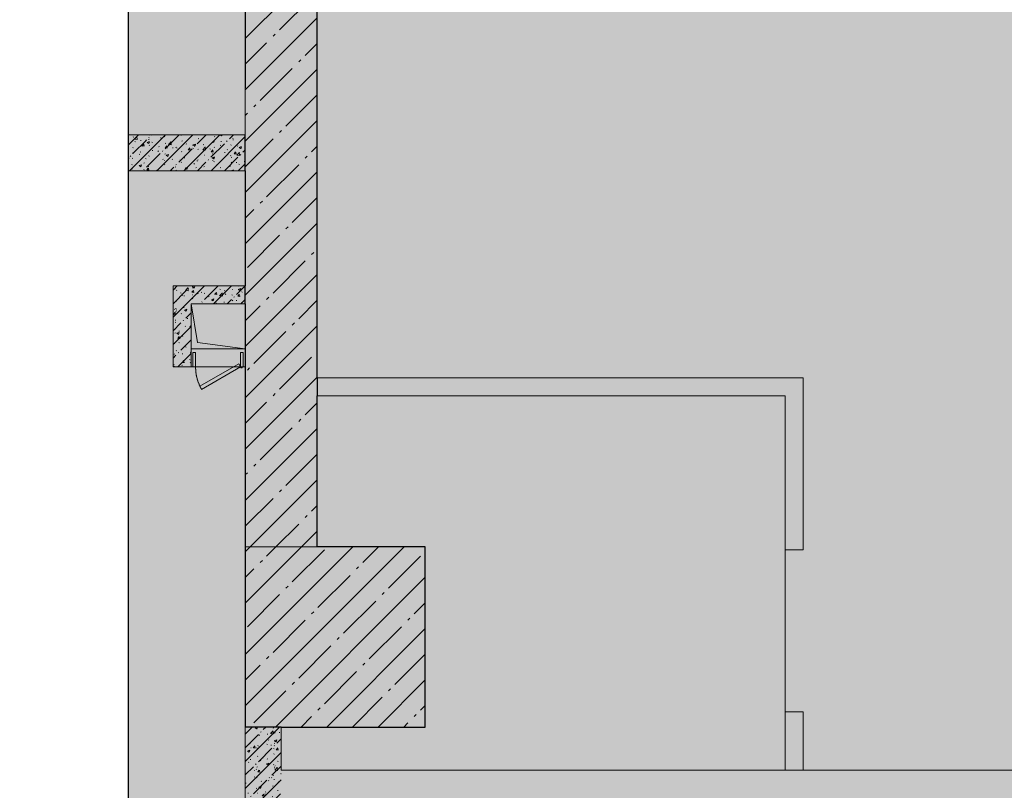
# Model space of a CAD drawing. Header units: millimetres. Extents: x -43279 to 212857, y -33734 to 71307.
# Tile 4 of 70: x -43279 to -37809, y 19835 to 24115. Entities that reach past the tile are written whole.
import ezdxf

# ---------------------------------------------------------------- set-up
doc = ezdxf.new("R2010")
doc.units = ezdxf.units.MM
doc.linetypes.add('-d1-01', pattern=[1, 0, -1])
doc.linetypes.add('-D1-02х01', pattern=[3, 2, -1])
for name, color, linetype, lineweight in [('0_S_Black_06', 7, 'Continuous', 25), ('_0', 7, 'Continuous', 13), ('Opening Swing', 7, '-D1-02х01', 5), ('Panel', 7, 'Continuous', 5), ('Двери', 7, 'Continuous', 5), ('Несущие колонны', 7, 'Continuous', 5), ('Оборудование', 7, 'Continuous', 5), ('Общие ребра', 7, 'Continuous', 5), ('Основа _2_', 7, 'Continuous', 5), ('Перекрытия', 7, 'Continuous', 5), ('Стены', 7, 'Continuous', 5), ('Структура _1_', 7, 'Continuous', 5), ('Термическая_воздушная прослойка _3_', 7, 'Continuous', 5), ('Элементы узлов', 7, 'Continuous', 5)]:
    doc.layers.add(name, color=color, linetype=linetype, lineweight=lineweight)
doc.layers.add('_Разделитель помещений_', color=7, linetype='-d1-01', lineweight=5, true_color=0x0080c0)
pattern_1 = [(45, (-121385.3, -86141.57), (-142.5612, 142.5612), []), (45, (-121242.73, -86141.57), (-142.5612, 142.5612), [252.016, -50.403, 16.764, -33.639])]
pattern_2 = [(45, (-121385.29, -86141.57), (-75.43415, 75.43415), [106.68, -17.78, 3.556, -17.78]), (45, (-121385.29, -86066.18), (-75.43415, 75.43415), []), (50, (-121385.29, -86141.57), (127.52922, -11.15758), [13.335, -146.685]), (355, (-121385.29, -86141.57), (-24.66966, 133.74002), [10.668, -117.348]), (100.451, (-121374.66, -86142.5), (102.85973, 122.58178), [11.333, -124.663]), (46.184, (-121385.29, -86106.01), (189.75516, -29.43036), [20.002, -220.027]), (96.636, (-121369.48, -86108.46), (166.1822, 173.1996), [17, -186.995]), (351.184, (-121385.3, -86106), (166.18393, 173.19757), [16.002, -176.022]), (21, (-121367.51, -86114.9), (106.130265, -71.58603), [13.335, -146.685]), (326, (-121367.51, -86114.9), (43.26188, 128.93175), [10.668, -117.348]), (71.451, (-121358.67, -86120.86), (149.39198, 57.34505), [11.333, -124.663]), (37.5, (-121385.29, -86141.57), (2.162228, 59.188357), [3.353, -112.573, 3.353, -115.773, -117.793]), (37.5, (-121385.29, -86141.57), (2.162228, 59.188357), [-235.052, 3.353, -114.44]), (7.5, (-121385.29, -86141.57), (46.773857, 70.126152), [3.353, -64.567, 3.353, -109.906, -44.894]), (7.5, (-121385.29, -86141.57), (46.773857, 70.126152), [-181.178, 3.353, -41.542]), (327.5, (-121424.94, -86141.57), (94.913671, -4.010093), [3.353, -41.097, 3.353, -135.331, -184.023]), (327.5, (-121424.94, -86141.57), (94.913671, -4.010093), [-183.134, 3.353, -180.67]), (317.5, (-121442.72, -86141.57), (103.69057, 17.79882), [3.353, -54.432, 3.353, -88.748, -130.683]), (317.5, (-121442.72, -86141.57), (103.69057, 17.79882), [-149.885, 3.353, -127.33])]

# ---------------------------------------------------------------- blocks, each defined once
blk = doc.blocks.new('A_MEQ_OpeningShaft-Rectangular - ВК-10629418-50_AS_Plan_L01_Маркировочный часть 6- зависимый')
at = {"layer": 'Элементы узлов', "transparency": 33554636}
blk.add_hatch(color=256, dxfattribs=at).paths.add_polyline_path([(0, 0), (0, -300), (35.7, -35.7), (250, 0), (35.7, 0)])
at = {"layer": 'Элементы узлов'}
for p, q in [((250, 0), (35.7, -35.7)), ((250, -300), (250, 0)), ((250, 0), (0, 0)), ((0, 0), (0, -300)), ((35.7, -35.7), (0, -300)), ((0, -300), (35.7, -35.7)), ((35.7, -35.7), (250, 0)), ((250, 0), (250, -300)), ((0, -300), (250, -300)), ((0, -300), (250, -300))]:
    blk.add_line(p, q, dxfattribs=at)
blk = doc.blocks.new('A_MEQ_DoorWall - ВК-15816844-50_AS_Plan_L01_Маркировочный часть 6- зависимый')
at = {"layer": 'Opening Swing'}
blk.add_arc((0, 50), 250, 360, 30, dxfattribs=at)
at = {"layer": 'Panel'}
for p, q in [((216.5, 175), (0, 50)), ((226.5, 157.7), (216.5, 175)), ((10, 32.7), (226.5, 157.7)), ((0, 50), (-15, 50)), ((-15, 50), (-15, -30)), ((0, -30), (0, 50)), ((0, 50), (10, 32.7)), ((265, 50), (250, 50)), ((250, 50), (250, -30)), ((265, -30), (265, 50)), ((-15, -30), (0, -30)), ((250, -30), (265, -30))]:
    blk.add_line(p, q, dxfattribs=at)
blk.add_arc((-5, 50), 5, 360, 180, dxfattribs=at)
at = {"layer": 'Двери'}
for p, q in [((-25, 50), (-25, -50)), ((275, 50), (275, -50))]:
    blk.add_line(p, q, dxfattribs=at)

msp = doc.modelspace()

# ---------------------------------------------------------------- hatches: boundary and pattern name
at = {"layer": '_0', "transparency": 33554534}
h = msp.add_hatch(color=252, dxfattribs=at)
h.dxf.hatch_style = 1
h.paths.add_polyline_path([(-42675.1, 17894.3), (-42675.1, 26934.1), (-42151.7, 27134.1), (-43278.8, 27213), (-42675.1, 27423.1), (-42675.1, 32736), (-29976.6, 32736), (-29976.6, 24386.8), (-30377, 24386.8), (-30376.6, 24036.8), (-30376.6, 20136.8), (-26726.6, 20136.8), (-26726.6, 17336.8), (-33326.6, 17336.8), (-33326.6, 18006.8), (-42035, 18006.8)])
at = {"layer": 'Несущие колонны'}
h = msp.add_hatch(dxfattribs=at)
h.set_pattern_fill('FP_1', color=256, style=0, pattern_type=2)
h.set_pattern_definition(pattern_1)
h.paths.add_polyline_path([(-41826.6, 20186.8), (-41026.6, 20186.8), (-41026.6, 21186.8), (-42026.6, 21186.8), (-42026.6, 20186.8)])
at = {"layer": 'Стены'}
h = msp.add_hatch(dxfattribs=at)
h.set_pattern_fill('FP_1', color=256, style=0, pattern_type=2)
h.set_pattern_definition(pattern_1)
h.paths.add_polyline_path([(-41955.1, 23736.8), (-41626.6, 23736.8), (-41626.6, 26036.8), (-42026.6, 26036.8), (-42026.6, 23736.8)])
h = msp.add_hatch(dxfattribs=at)
h.set_pattern_fill('FP_1', color=256, style=0, pattern_type=2)
h.set_pattern_definition(pattern_1)
h.paths.add_polyline_path([(-42026.6, 22286.8), (-41626.6, 22286.8), (-41626.6, 23736.8), (-42026.6, 23736.8), (-42026.6, 22322.5)])
h = msp.add_hatch(dxfattribs=at)
h.set_pattern_fill('FP_3', color=256, style=0, pattern_type=2)
h.set_pattern_definition(pattern_2)
h.paths.add_polyline_path([(-42675.1, 23476.8), (-42675.1, 23276.8), (-42026.6, 23276.8), (-42026.6, 23476.8)])
h = msp.add_hatch(dxfattribs=at)
h.set_pattern_fill('FP_3', color=256, style=0, pattern_type=2)
h.set_pattern_definition(pattern_2)
h.paths.add_polyline_path([(-42326.6, 22186.8), (-42326.6, 22636.8), (-42426.6, 22636.8), (-42426.6, 22186.8)])
h = msp.add_hatch(dxfattribs=at)
h.set_pattern_fill('FP_3', color=256, style=0, pattern_type=2)
h.set_pattern_definition(pattern_2)
h.paths.add_polyline_path([(-42326.6, 22536.8), (-42026.6, 22536.8), (-42026.6, 22636.8), (-42326.6, 22636.8)])
h = msp.add_hatch(dxfattribs=at)
h.set_pattern_fill('FP_1', color=256, style=0, pattern_type=2)
h.set_pattern_definition(pattern_1)
h.paths.add_polyline_path([(-42026.6, 21186.8), (-41626.6, 21186.8), (-41626.6, 22286.8), (-42026.6, 22286.8)])
h = msp.add_hatch(dxfattribs=at)
h.set_pattern_fill('FP_3', color=256, style=0, pattern_type=2)
h.set_pattern_definition(pattern_2)
h.paths.add_polyline_path([(-42026.6, 18006.8), (-41826.6, 18006.8), (-41826.6, 20186.8), (-42026.6, 20186.8), (-42026.6, 18206.8)])
h = msp.add_hatch(dxfattribs=at)
h.set_pattern_fill('FP_3', color=256, style=0, pattern_type=2)
h.set_pattern_definition(pattern_2)
h.paths.add_polyline_path([(-36295.2, 19746.8), (-36086.6, 19746.8), (-36086.6, 19946.8), (-41826.6, 19946.8), (-41826.5, 19746.8), (-36386.6, 19746.8)])
h.paths.add_polyline_path([(-41826.5, 19746.8), (-41826.5, 19746.8), (-41726.5, 19754)])

# ---------------------------------------------------------------- linework, layer by layer
msp.add_lwpolyline([(-42675.1, 17201.9), (-42675.1, 26934.1), (-42151.7, 27134.1), (-43278.8, 27213), (-42675.1, 27423.1), (-42675.1, 33183.1)])
at = {"layer": '0_S_Black_06'}
msp.add_line((-41826.6, 20186.8), (-42026.6, 20186.8), dxfattribs=at)
at = {"layer": '_0'}
msp.add_lwpolyline([(-42675.1, 17894.3), (-42675.1, 26934.1), (-42151.7, 27134.1), (-43278.8, 27213), (-42675.1, 27423.1), (-42675.1, 32736), (-29976.6, 32736), (-29976.6, 24386.8), (-30377, 24386.8), (-30376.6, 24036.8), (-30376.6, 20136.8), (-26726.6, 20136.8), (-26726.6, 17336.8), (-33326.6, 17336.8), (-33326.6, 18006.8), (-42035, 18006.8)], close=True, dxfattribs=at)
at = {"layer": '_Разделитель помещений_'}
msp.add_line((-42026.6, 29151.8), (-42026.6, 19251.8), dxfattribs=at)
at = {"layer": 'Несущие колонны', "lineweight": 25}
for p, q in [((-42026.6, 21186.8), (-42026.6, 20186.8)), ((-41026.6, 21186.8), (-41626.6, 21186.8)), ((-41026.6, 20186.8), (-41026.6, 21186.8)), ((-41826.6, 20186.8), (-41026.6, 20186.8))]:
    msp.add_line(p, q, dxfattribs=at)
at = {"layer": 'Несущие колонны'}
for p, q in [((-41626.6, 21186.8), (-42026.6, 21186.8)), ((-42026.6, 20186.8), (-41826.6, 20186.8))]:
    msp.add_line(p, q, dxfattribs=at)
at = {"layer": 'Общие ребра'}
msp.add_line((-42026.6, 21186.8), (-41626.6, 21186.8), dxfattribs=at)
at = {"layer": 'Основа _2_', "lineweight": 9}
for p, q in [((-42026.6, 23476.8), (-42675.1, 23476.8)), ((-42675.1, 23276.8), (-42026.6, 23276.8)), ((-42426.6, 22636.8), (-42426.6, 22186.8)), ((-42326.6, 22636.8), (-42426.6, 22636.8)), ((-42026.6, 22636.8), (-42326.6, 22636.8)), ((-42326.6, 22186.8), (-42326.6, 22536.8)), ((-42326.6, 22536.8), (-42026.6, 22536.8)), ((-42426.6, 22186.8), (-42326.6, 22186.8)), ((-42026.6, 20186.8), (-42026.6, 18006.8)), ((-41826.6, 19946.8), (-41826.6, 20186.8)), ((-39026.6, 19946.8), (-41826.6, 19946.8)), ((-39026.6, 19946.8), (-38926.6, 19946.8)), ((-36086.6, 19946.8), (-38926.6, 19946.8))]:
    msp.add_line(p, q, dxfattribs=at)
at = {"layer": 'Перекрытия'}
for p, q in [((-41626.6, 22026.8), (-41626.6, 26036.8)), ((-41626.6, 26036.8), (-41626.6, 22126.8)), ((-42026.6, 24926.8), (-42026.6, 23476.8)), ((-42026.6, 24926.8), (-42026.6, 23476.8)), ((-42026.6, 23476.8), (-42675.1, 23476.8)), ((-42026.6, 23476.8), (-42675.1, 23476.8)), ((-42675.1, 23276.8), (-42026.6, 23276.8)), ((-42026.6, 23276.8), (-42675.1, 23276.8)), ((-42026.6, 23276.8), (-42026.6, 22636.8)), ((-42026.6, 22636.8), (-42026.6, 23276.8)), ((-42026.6, 22636.8), (-42426.6, 22636.8)), ((-42426.6, 22636.8), (-42426.6, 22186.8)), ((-42426.6, 22186.8), (-42426.6, 22636.8)), ((-42426.6, 22636.8), (-42026.6, 22636.8)), ((-42426.6, 22186.8), (-42091.6, 22186.8)), ((-42091.6, 22186.8), (-42426.6, 22186.8)), ((-42041.6, 22186.8), (-42026.6, 22186.8)), ((-42026.6, 22186.8), (-42041.6, 22186.8)), ((-42026.6, 22186.8), (-42026.6, 19835.5)), ((-42026.6, 19835.5), (-42026.6, 22186.8)), ((-41626.6, 22126.8), (-38926.6, 22126.8)), ((-41626.6, 22026.8), (-41626.6, 22126.8)), ((-41626.6, 22126.8), (-38926.6, 22126.8)), ((-38926.6, 22126.8), (-38926.6, 21171.8)), ((-38926.6, 22026.8), (-38926.6, 22126.8)), ((-39026.6, 22026.8), (-41626.6, 22026.8)), ((-39026.6, 22026.8), (-41626.6, 22026.8)), ((-41626.6, 21186.8), (-41626.6, 22026.8)), ((-41626.6, 22026.8), (-39026.6, 22026.8)), ((-39026.6, 22026.8), (-41626.6, 22026.8)), ((-41626.6, 22026.8), (-41626.6, 21186.8)), ((-39026.6, 19946.8), (-39026.6, 22026.8)), ((-39026.6, 21171.8), (-39026.6, 22026.8)), ((-39026.6, 22026.8), (-39026.6, 19946.8)), ((-39026.6, 19946.8), (-39026.6, 22026.8)), ((-38926.6, 21171.8), (-38926.6, 22026.8)), ((-41026.6, 21186.8), (-41626.6, 21186.8)), ((-41626.6, 21186.8), (-41026.6, 21186.8)), ((-41026.6, 20186.8), (-41026.6, 21186.8)), ((-41026.6, 21186.8), (-41026.6, 20186.8)), ((-38926.6, 21171.8), (-39026.6, 21171.8)), ((-39026.6, 21171.8), (-39026.6, 20271.8)), ((-39026.6, 21171.8), (-38926.6, 21171.8)), ((-39026.6, 20271.8), (-38926.6, 20271.8)), ((-39026.6, 19946.8), (-39026.6, 20271.8)), ((-38926.6, 20271.8), (-39026.6, 20271.8)), ((-38926.6, 20271.8), (-38926.6, 19946.8)), ((-38926.6, 19946.8), (-38926.6, 20271.8)), ((-41826.6, 19946.8), (-41826.6, 20186.8)), ((-41826.6, 20186.8), (-41026.6, 20186.8)), ((-41026.6, 20186.8), (-41826.6, 20186.8)), ((-41826.6, 20186.8), (-41826.6, 19946.8)), ((-39026.6, 19946.8), (-41826.6, 19946.8)), ((-41826.6, 19946.8), (-39026.6, 19946.8)), ((-36086.6, 19946.8), (-39026.6, 19946.8)), ((-38926.6, 19946.8), (-39026.6, 19946.8)), ((-38926.6, 19946.8), (-36086.6, 19946.8))]:
    msp.add_line(p, q, dxfattribs=at)
at = {"layer": 'Стены'}
for p, q in [((-42326.6, 22186.8), (-42326.6, 22286.8)), ((-42326.6, 22286.8), (-42026.6, 22286.8)), ((-42026.6, 22286.8), (-42026.6, 22186.8)), ((-42026.6, 22186.8), (-42326.6, 22186.8))]:
    msp.add_line(p, q, dxfattribs=at)
at = {"layer": 'Структура _1_', "lineweight": 25}
for p, q in [((-41626.6, 23736.8), (-41626.6, 26036.8)), ((-42026.6, 24926.8), (-42026.6, 23736.8)), ((-41626.6, 22286.8), (-41626.6, 23736.8)), ((-42026.6, 23276.8), (-42026.6, 23476.8)), ((-42026.6, 23276.8), (-42026.6, 22636.8)), ((-42026.6, 22536.8), (-42026.6, 22636.8)), ((-42026.6, 22536.8), (-42026.6, 22286.8)), ((-42026.6, 22286.8), (-42026.6, 21186.8)), ((-41626.6, 22126.8), (-41626.6, 22286.8)), ((-41626.6, 22126.8), (-41626.6, 22026.8)), ((-41626.6, 21186.8), (-41626.6, 22026.8))]:
    msp.add_line(p, q, dxfattribs=at)
at = {"layer": 'Термическая_воздушная прослойка _3_'}
for p, q in [((-38926.6, 22126.8), (-41626.6, 22126.8)), ((-38926.6, 22026.8), (-38926.6, 22126.8)), ((-41626.6, 22026.8), (-39026.6, 22026.8)), ((-39026.6, 22026.8), (-39026.6, 21171.8)), ((-38926.6, 21171.8), (-38926.6, 22026.8)), ((-39026.6, 21171.8), (-38926.6, 21171.8)), ((-38926.6, 20271.8), (-39026.6, 20271.8)), ((-39026.6, 20271.8), (-39026.6, 19946.8)), ((-38926.6, 19946.8), (-38926.6, 20271.8))]:
    msp.add_line(p, q, dxfattribs=at)

# ---------------------------------------------------------------- block references
at = {"layer": 'Двери', "color": 8, "true_color": 0x7f7f7f, "rotation": 180}
msp.add_blockref('A_MEQ_DoorWall - ВК-15816844-50_AS_Plan_L01_Маркировочный часть 6- зависимый', (-42051.6, 22236.8), dxfattribs=at)
at = {"layer": 'Оборудование', "rotation": 90}
msp.add_blockref('A_MEQ_OpeningShaft-Rectangular - ВК-10629418-50_AS_Plan_L01_Маркировочный часть 6- зависимый', (-42326.6, 22286.8), dxfattribs=at)

doc.saveas('drawing.dxf')
